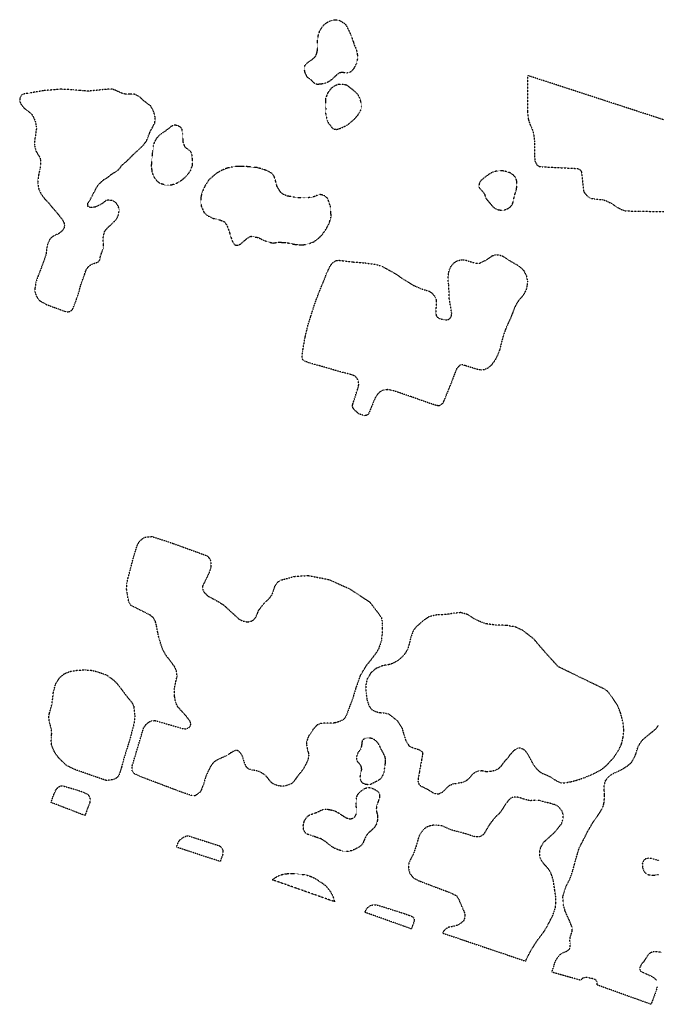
# Model space of a CAD drawing. Extents: x 386681 to 390179, y 98127 to 99995.
# Tile 6 of 9: x 388480 to 388900, y 98504 to 99154. Entities that reach past the tile are written whole.
import ezdxf

# ---------------------------------------------------------------- set-up
doc = ezdxf.new("R2010")
doc.units = 0
doc.header["$LTSCALE"] = 0.005
doc.header["$MEASUREMENT"] = 0
doc.linetypes.add('DGN Style 5', pattern=[20, 10, -10])
doc.linetypes.add('DGN Style 7', pattern=[57.5, 25, -10, 12.5, -10])
doc.layers.add('E_DTM_Building', color=3, linetype='DGN Style 5', lineweight=25)
doc.layers.add('E_DTM_ObscureArea', color=1, linetype='DGN Style 7', lineweight=25)

msp = doc.modelspace()

# ---------------------------------------------------------------- linework, layer by layer
at = {"layer": 'E_DTM_Building'}
for points in [[(388815.06, 99116.98, 1606.97), (388815.09, 99092.71, 1607.2), (388815.57, 99088, 1607.27), (388816.54, 99084.92, 1607.25), (388818.13, 99081.4, 1607.25), (388819.09, 99078.49, 1607.25), (388819.73, 99073.2, 1607.2), (388819.63, 99064.65, 1607.18), (388819.96, 99060.34, 1607.12), (388821.25, 99057.93, 1607.12), (388822.8, 99056.84, 1607.18), (388824.95, 99056.68, 1607.2), (388848.1, 99055.57, 1607.25), (388849.88, 99054.61, 1607.23), (388850.67, 99053.3, 1607.23), (388852.17, 99040.17, 1607.16), (388854.43, 99037.41, 1607.18), (388856.41, 99036.05, 1607.23), (388859.48, 99035.42, 1607.29), (388864.61, 99035.04, 1607.42), (388867.46, 99034.03, 1607.42), (388870.84, 99032.29, 1607.33), (388876.22, 99028.84, 1607.33), (388879.39, 99027.57, 1607.29), (388889.67, 99027.34, 1607.14), (388916.85, 99027.07, 1606.94)], [(389094.85, 99025.89, 1608.11), (388815.06, 99116.98, 1606.97)], [(388485.69, 99105.32, 1596.05), (388481.42, 99104.56, 1596.17), (388480.66, 99103.8, 1596.21), (388479.7, 99101.89, 1596.24), (388479.63, 99099.99, 1596.31), (388480.58, 99097.87, 1596.47), (388482.53, 99095.44, 1596.55), (388485.41, 99093.4, 1596.66), (388487.68, 99091.28, 1596.71), (388488.92, 99088.95, 1596.71), (388489.93, 99086.55, 1596.77), (388490.62, 99083.28, 1596.8), (388490.67, 99081.67, 1596.77), (388489.63, 99075.12, 1596.88), (388489.36, 99071.21, 1597), (388489.79, 99069.06, 1597.1), (388490.45, 99066.88, 1597.32), (388491.57, 99065.01, 1597.6), (388492.83, 99063.06, 1597.94), (388493.43, 99061.2, 1598.27), (388493.43, 99057.56, 1598.7), (388492.94, 99054.87, 1598.99), (388492.2, 99051.7, 1599.47), (388491.59, 99047.92, 1600.09), (388491.6, 99045.64, 1600.45), (388492.21, 99042.04, 1600.88), (388493.7, 99038.82, 1601.42), (388496.4, 99035.21, 1601.91), (388498.83, 99032.76, 1602.25), (388501.71, 99029.2, 1602.6), (388504.32, 99026.29, 1602.7), (388507.42, 99022.28, 1602.65), (388508.8, 99020, 1602.82), (388509.18, 99017.76, 1603.07), (388508.83, 99015.89, 1603.57), (388507.6, 99014.34, 1604.17), (388505.58, 99012.64, 1604.97), (388501.95, 99010.94, 1605.76), (388499.57, 99009.03, 1606.49), (388497.81, 99004.75, 1607.78), (388497.33, 99001.21, 1608.45), (388497.02, 98998.68, 1608.77), (388495.66, 98994.9, 1609.08), (388493.85, 98989.86, 1609.46), (388491.9, 98984.99, 1609.74), (388490.42, 98980.68, 1609.87), (388489.73, 98976.85, 1609.97), (388489.72, 98974.06, 1610.02), (388490.5, 98971.55, 1610.08), (388492.54, 98968.51, 1610.24), (388497.41, 98965.7, 1610.35), (388510.08, 98961.03, 1610.25), (388511.79, 98960.9, 1610.27), (388513.18, 98961.33, 1610.28), (388514.7, 98962.8, 1610.25), (388516.47, 98967.25, 1610.15), (388517.61, 98970.62, 1610.13), (388518.91, 98974.6, 1610.13), (388519.85, 98978.24, 1610.12), (388520.85, 98980.98, 1610.19), (388521.76, 98983.58, 1610.13), (388522.6, 98985.89, 1610.1), (388523.27, 98987.96, 1610.04), (388523.88, 98989.31, 1610.01), (388524.97, 98990.7, 1609.99), (388526.27, 98991.77, 1610.07), (388528.14, 98992.65, 1610.13), (388530.39, 98993.45, 1610.15), (388531.62, 98994, 1610.07), (388532.74, 98995.67, 1610.06), (388532.85, 98996.95, 1610.06), (388533.58, 98999.35, 1610.03), (388534.5, 99001.9, 1609.81), (388534.89, 99003.19, 1609.78), (388534.93, 99004.65, 1609.66), (388534.85, 99006.67, 1609.47), (388534.8, 99009.68, 1609.4), (388535.16, 99012.15, 1609.28), (388535.75, 99013.88, 1609.03), (388536.56, 99015.2, 1608.74), (388538.01, 99016.8, 1608.39), (388539.44, 99017.97, 1607.24), (388541.38, 99019.93, 1606.62), (388542.18, 99020.64, 1605.7), (388543.54, 99022.09, 1604.75), (388544.34, 99023.65, 1603.65), (388544.96, 99025, 1602.85), (388545.3, 99027.61, 1601.84), (388545.27, 99028.93, 1600.95), (388544.73, 99030.68, 1600.29), (388543.32, 99032.8, 1599.92), (388541.2, 99034.36, 1599.51), (388538.6, 99034.66, 1599.31), (388536.68, 99034.44, 1599.38), (388534.58, 99032.71, 1599.69), (388532.73, 99031.55, 1600.19), (388529.58, 99030.08, 1600.74), (388526.22, 99029.72, 1600.9), (388524.46, 99030.64, 1600.61), (388524.67, 99032.49, 1600.32), (388526.09, 99034.65, 1599.94), (388527.42, 99037.28, 1599.56), (388529.06, 99040.3, 1599.22), (388530.19, 99042.49, 1599.15), (388531.63, 99044.93, 1599.03), (388533.31, 99046.54, 1598.91), (388535.27, 99048.27, 1598.83), (388537.45, 99049.49, 1598.68), (388540.17, 99051.74, 1598.65), (388542.39, 99053.06, 1598.8), (388544.02, 99054.05, 1599.34), (388544.82, 99054.76, 1599.75), (388545.7, 99055.76, 1600.16), (388547.17, 99057.78, 1600.43), (388549.04, 99059.36, 1600.24), (388550.47, 99060.58, 1600.19), (388552.42, 99062.45, 1600.03), (388553.87, 99064, 1599.85), (388556.57, 99066.53, 1599.63), (388557.86, 99067.65, 1599.53), (388561.89, 99071.62, 1599.31), (388563.6, 99074.18, 1599.12), (388565.82, 99079.96, 1598.97), (388567.17, 99082.35, 1598.91), (388568.89, 99085.62, 1598.74), (388569.2, 99088.74, 1598.61), (388568.78, 99090.97, 1598.46), (388568.06, 99093.28, 1598.42), (388566.14, 99096.87, 1598.15), (388564.02, 99098.42, 1597.92), (388561.54, 99100.29, 1597.57), (388558.54, 99103.1, 1597.33), (388555.39, 99104.54, 1597.22), (388552.28, 99104.63, 1597.1), (388549.37, 99104.63, 1596.92), (388546.97, 99105.27, 1596.84), (388544.11, 99106.59, 1596.57), (388542.51, 99107.33, 1596.52), (388541.02, 99107.85, 1596.52), (388537.64, 99107.87, 1596.53), (388534.69, 99107.63, 1596.52), (388530.34, 99107.16, 1596.46), (388525.39, 99106.65, 1596.43), (388521.52, 99106.83, 1596.49), (388518.87, 99107.08, 1596.59), (388515.18, 99107.45, 1596.62), (388506.74, 99107.9, 1596.52), (388495.84, 99107, 1596.46), (388485.69, 99105.32, 1596.05)], [(388675.76, 98969.69, 1610.17), (388679.93, 98980.12, 1610.24), (388682.73, 98987.12, 1610.36), (388684.89, 98991.49, 1610.46), (388686.67, 98993.68, 1610.48), (388688.54, 98994.69, 1610.52), (388690.31, 98994.99, 1610.57), (388692.72, 98994.73, 1610.58), (388699.36, 98993.88, 1610.58), (388707.87, 98993.21, 1610.63), (388714.84, 98992.25, 1610.7), (388718.58, 98991.13, 1610.71), (388722.19, 98989.24, 1610.71), (388728.19, 98985.82, 1610.68), (388731.73, 98983.42, 1610.54), (388739.24, 98978.63, 1610.51), (388744.56, 98976.25, 1610.49), (388749.98, 98974.57, 1610.38), (388751.85, 98973.38, 1610.39), (388753.42, 98971.55, 1610.41), (388754.42, 98969.97, 1610.41), (388754.78, 98968.11, 1610.35), (388754.61, 98964.9, 1610.35), (388754.49, 98959.44, 1610.29), (388754.85, 98958.24, 1610.27), (388755.57, 98957.3, 1610.27), (388757.32, 98956.38, 1610.27), (388759.95, 98955.75, 1610.26), (388762.53, 98955.73, 1610.29), (388763.48, 98956.31, 1610.29), (388764.27, 98957.2, 1610.29), (388764.78, 98958.18, 1610.32), (388764.99, 98959.88, 1610.36), (388764.36, 98963.84, 1610.33), (388763.32, 98969.79, 1610.24), (388763.14, 98975.57, 1610.13), (388762.93, 98979.46, 1610.11), (388762.53, 98982.06, 1609.94), (388762.79, 98986.03, 1609.6), (388763.46, 98988.71, 1609.27), (388764.5, 98990.94, 1608.9), (388766.33, 98993.17, 1608.56), (388768.59, 98994.59, 1608.01), (388771.6, 98995.35, 1607.73), (388774.58, 98994.93, 1607.44), (388777.66, 98993.95, 1607.09), (388780.39, 98993.14, 1606.84), (388783.49, 98993.15, 1606.6), (388787.28, 98994.95, 1606.27), (388789.63, 98996.41, 1606.03), (388791.6, 98997.9, 1605.67), (388793.86, 98998.66, 1605.36), (388796.27, 98998.49, 1605.16), (388798.63, 98997.7, 1605.07), (388801.02, 98996.26, 1604.73), (388802.9, 98994.92, 1604.34), (388804.41, 98994.03, 1604.13), (388806.16, 98993.11, 1604.23), (388808.27, 98991.83, 1604.54), (388810.43, 98990.37, 1604.76), (388812.4, 98988.34, 1604.92), (388814.39, 98984.42, 1605.1), (388814.93, 98981.12, 1605.13), (388814.73, 98978.38, 1605.13), (388814.23, 98975.99, 1605.07), (388813.41, 98974.01, 1605.01), (388812.35, 98972.34, 1604.91), (388811.45, 98970.97, 1604.73), (388810.08, 98969.52, 1604.51), (388808.96, 98968.03, 1604.53), (388807.76, 98966.17, 1604.72), (388806.42, 98963.59, 1604.99), (388805.22, 98960.36, 1605.64), (388803.81, 98956.7, 1606.06), (388802.32, 98953.54, 1606.37), (388800.68, 98949.77, 1606.87), (388799.16, 98945.72, 1607.26), (388797.87, 98940.89, 1607.8), (388796.67, 98936.11, 1608.05), (388795.18, 98932.25, 1608.37), (388793.47, 98928.89, 1608.65), (388791.09, 98925.68, 1608.86), (388788.86, 98923.8, 1608.99), (388786.72, 98922.77, 1609.25), (388784.48, 98922.48, 1609.54), (388782.87, 98922.61, 1609.66), (388774.14, 98925.3, 1610.08), (388771.69, 98926.03, 1610.08), (388771.23, 98925.95, 1610.2), (388770.22, 98925.51, 1610.26), (388768.24, 98923.41, 1610.35), (388763.64, 98911.59, 1610.26), (388759.61, 98901.83, 1610.14), (388759.04, 98900.57, 1610.14), (388758.15, 98899.72, 1610.16), (388756.75, 98898.83, 1610.2), (388755, 98899.04, 1610.24), (388750.82, 98900.37, 1610.3), (388738.07, 98904.91, 1610.36), (388729.32, 98907.87, 1610.38), (388725.66, 98909.1, 1610.42), (388722.44, 98909.54, 1610.45), (388720.15, 98909.3, 1610.48), (388717.77, 98908.21, 1610.51), (388716.09, 98906.6, 1610.55), (388714.5, 98904.33, 1610.57), (388709.98, 98893.41, 1610.52), (388708.99, 98892.64, 1610.55), (388707.32, 98892.35, 1610.55), (388703.81, 98893.48, 1610.58), (388700.83, 98895.97, 1610.6), (388699.75, 98897.45, 1610.6), (388699.4, 98898.56, 1610.61), (388699.59, 98899.89, 1610.61), (388702.42, 98908.58, 1610.63), (388703.4, 98911.56, 1610.49), (388703.6, 98913.55, 1610.43), (388703.23, 98915.6, 1610.38), (388702.27, 98917.37, 1610.32), (388700.64, 98918.67, 1610.23), (388698.04, 98919.63, 1610.2), (388690.1, 98921.66, 1610.26), (388678.16, 98925.17, 1610.23), (388671.51, 98927, 1610.26), (388668.81, 98928, 1610.29), (388667.26, 98928.75, 1610.26), (388666.4, 98929.68, 1610.2), (388666.11, 98931.87, 1610.13), (388666.56, 98935.15, 1610.07), (388668.18, 98944.33, 1610.07), (388670.03, 98952.11, 1610.07), (388671.83, 98957.78, 1610.11), (388673.86, 98964.21, 1610.24), (388675.76, 98969.69, 1610.17)], [(388567.13, 98812.55, 1609.77), (388580.94, 98807.99, 1609.83), (388603.53, 98799.8, 1609.96), (388604.85, 98798.19, 1610.04), (388605.7, 98796.7, 1610.13), (388605.92, 98794.74, 1610.3), (388605.9, 98792.2, 1610.49), (388604.88, 98789.07, 1610.67), (388602.56, 98784.17, 1610.78), (388600.44, 98779.9, 1610.78), (388600.42, 98777.88, 1610.81), (388601.41, 98775.73, 1610.87), (388603.87, 98773.35, 1610.9), (388610.06, 98769.98, 1611), (388614.07, 98767.56, 1610.99), (388618.27, 98763.74, 1610.94), (388624.56, 98757.99, 1610.81), (388626.94, 98756.87, 1610.8), (388630, 98756.17, 1610.78), (388632.69, 98756.68, 1610.71), (388634, 98757.51, 1610.69), (388635.41, 98758.97, 1610.69), (388636.23, 98760.81, 1610.69), (388637.5, 98763.76, 1610.64), (388639.1, 98766.03, 1610.48), (388641.76, 98769.25, 1610.33), (388644.29, 98771.49, 1610.27), (388646.37, 98774.26, 1610.27), (388648.19, 98779.59, 1610.24), (388649.98, 98782.39, 1610.18), (388651.87, 98783.73, 1610.07), (388660.97, 98786.15, 1609.94), (388661, 98786.24, 1609.44), (388670.06, 98786.83, 1609.58), (388683.83, 98784.15, 1609.54), (388697.87, 98777.9, 1609.54), (388710.96, 98769.18, 1609.27), (388710.93, 98769.09, 1609.77), (388716.43, 98761.99, 1609.69), (388718.51, 98759.01, 1609.69), (388718.93, 98756.88, 1609.66), (388719.11, 98754.02, 1609.6), (388719.11, 98751.15, 1609.57), (388718.95, 98747.76, 1609.64), (388718.53, 98744.11, 1609.93), (388717.79, 98741.62, 1610.15), (388716.6, 98738.34, 1610.36), (388714.98, 98735.65, 1610.73), (388712.99, 98732.93, 1610.89), (388710.73, 98730.06, 1611.02), (388708.47, 98727.24, 1611.11), (388706.68, 98724.39, 1611.22), (388704.48, 98720.63, 1611.25), (388702.93, 98716.15, 1611.3), (388701.61, 98712.5, 1611.28), (388700.34, 98708.28, 1611.28), (388699.33, 98704.92, 1611.3), (388697.71, 98700.86, 1611.22), (388695.39, 98694.51, 1611.22), (388694.47, 98692.75, 1611.22), (388693.41, 98691.7, 1611.16), (388691.46, 98690.63, 1611.18), (388689.89, 98690.11, 1611.22), (388687.86, 98689.51, 1611.24), (388685.86, 98689.24, 1611.25), (388683.08, 98689.29, 1611.35), (388680.67, 98689.42, 1611.4), (388678.29, 98689.12, 1611.41), (388676.19, 98688.14, 1611.41), (388674.77, 98686.83, 1611.35), (388673.29, 98684.99, 1611.35), (388671.67, 98682.49, 1611.35), (388670.2, 98680.37, 1611.41), (388669.15, 98677.06, 1611.44), (388669.1, 98674.94, 1611.44), (388669.68, 98671.68, 1611.44), (388670.27, 98669.84, 1611.44), (388670.52, 98668.12, 1611.44), (388670.16, 98665.79, 1611.37), (388669.31, 98663.62, 1611.34), (388668.14, 98661.29, 1611.28), (388666.83, 98658.99, 1611.25), (388665.27, 98656.92, 1611.21), (388663.74, 98655.17, 1611.18), (388661.89, 98652.46, 1611.09), (388660.07, 98650.09, 1611.02), (388658.49, 98649.05, 1610.93), (388655.59, 98648.06, 1610.83), (388653.03, 98647.66, 1610.77), (388650.94, 98647.95, 1610.73), (388648.8, 98648.42, 1610.62), (388647.19, 98649.21, 1610.62), (388645.81, 98650.21, 1610.59), (388644.34, 98651.85, 1610.53), (388643.26, 98653.38, 1610.55), (388641.99, 98654.76, 1610.56), (388640.51, 98655.88, 1610.61), (388637.73, 98657.4, 1610.62), (388635.24, 98658.08, 1610.62), (388633.34, 98658.34, 1610.64), (388630.9, 98658.98, 1610.65), (388629.35, 98660.43, 1610.69), (388628.32, 98662.62, 1610.68), (388627.28, 98665.61, 1610.65), (388626.84, 98667.32, 1610.67), (388626.03, 98668.87, 1610.69), (388624.86, 98670.25, 1610.71), (388623.82, 98671.13, 1610.74), (388622.26, 98671.31, 1610.75), (388620.74, 98670.74, 1610.75), (388618.79, 98669.53, 1610.77), (388616.86, 98668.23, 1610.78), (388614.12, 98666.88, 1610.78), (388611.84, 98665.84, 1610.87), (388609.34, 98664.55, 1610.92), (388607.67, 98663.4, 1610.93), (388606.62, 98662.16, 1610.94), (388605.59, 98660.64, 1610.93), (388604.14, 98657.68, 1610.9), (388602.9, 98654.96, 1610.89), (388602.14, 98652.94, 1610.89), (388600.98, 98649.01, 1610.87), (388599.49, 98645.05, 1611.02), (388598.51, 98643.58, 1611.05), (388597.53, 98642.76, 1611.06), (388595.45, 98641.45, 1611.22), (388594, 98641.27, 1611.24), (388586.65, 98643.71, 1611.22), (388560.92, 98653.46, 1611.17), (388555.23, 98655.94, 1610.98), (388553.92, 98657.89, 1610.97), (388553.87, 98660.87, 1610.97), (388559.83, 98680.72, 1610.94), (388561.55, 98686.31, 1610.96), (388563.1, 98688.52, 1610.89), (388564.88, 98690.05, 1610.87), (388566.9, 98690.88, 1610.89), (388569.15, 98691.03, 1610.86), (388587.59, 98685.73, 1610.99), (388589.58, 98685.62, 1611.03), (388591.27, 98686.29, 1611.05), (388592.47, 98687.5, 1611.09), (388592.64, 98689.11, 1611.11), (388592.02, 98690.76, 1611.11), (388589.19, 98694.49, 1611.09), (388584.05, 98700.06, 1610.82), (388582.61, 98703.18, 1610.79), (388581.88, 98707.26, 1610.73), (388581.76, 98712.03, 1610.69), (388582.81, 98716.93, 1610.62), (388583.62, 98720.54, 1610.53), (388583.21, 98723.87, 1610.51), (388581.79, 98726.81, 1610.5), (388579.09, 98730.47, 1610.46), (388576.4, 98733.89, 1610.49), (388573.99, 98738.24, 1610.62), (388571.81, 98744.82, 1610.62), (388570.88, 98748.88, 1610.79), (388570, 98753.75, 1610.91), (388569.31, 98756.31, 1610.92), (388568.01, 98758.83, 1610.94), (388565.7, 98760.76, 1610.91), (388553.18, 98766.96, 1610.73), (388551.69, 98769.42, 1610.73), (388550.76, 98774.24, 1610.73), (388550.24, 98777.85, 1610.73), (388550.46, 98781.79, 1610.78), (388551.27, 98785.35, 1610.75), (388554.72, 98798.5, 1610.73), (388557.23, 98806.57, 1610.43), (388558.66, 98809.27, 1610.27), (388560.63, 98811.06, 1610.16), (388562.55, 98812.13, 1609.94), (388567.13, 98812.55, 1609.77)], [(388745.56, 98667.85, 1610.66), (388745, 98664.85, 1610.8), (388743.51, 98656.67, 1610.85), (388742.89, 98653.1, 1610.89), (388742.65, 98650.92, 1610.83), (388743.34, 98648.99, 1610.83), (388744.39, 98647.98, 1610.9), (388745.95, 98647.18, 1610.9), (388748.47, 98645.98, 1610.89), (388751.12, 98644.32, 1610.85), (388752.94, 98643.17, 1610.82), (388754.85, 98642.63, 1610.79), (388756.58, 98642.74, 1610.77), (388759.09, 98643.99, 1610.76), (388760.73, 98645.6, 1610.74), (388762.05, 98646.95, 1610.67), (388763.56, 98648.27, 1610.61), (388765.94, 98649.27, 1610.61), (388768.92, 98649.79, 1610.67), (388772.46, 98650.4, 1610.68), (388775.05, 98651.69, 1610.68), (388776.92, 98653.37, 1610.68), (388778.31, 98655.15, 1610.74), (388780.4, 98657.02, 1610.79), (388782.88, 98657.89, 1610.79), (388785.18, 98657.99, 1610.79), (388787.42, 98657.48, 1610.71), (388790.66, 98657.54, 1610.63), (388793.95, 98658.32, 1610.61), (388796, 98659.44, 1610.55), (388797.95, 98661.31, 1610.49), (388800.23, 98664.56, 1610.45), (388802.22, 98666.57, 1610.38), (388803.42, 98668.34, 1610.41), (388806.14, 98671.34, 1610.33), (388808.21, 98672.83, 1610.3), (388809.79, 98673.03, 1610.3), (388811.47, 98672.62, 1610.29), (388813.29, 98671.37, 1610.29), (388814.88, 98669.26, 1610.32), (388816.38, 98666.45, 1610.38), (388818.98, 98661.82, 1610.43), (388820.83, 98659.49, 1610.45), (388822.84, 98657.41, 1610.43), (388824.95, 98656.14, 1610.45), (388827.93, 98655.01, 1610.48), (388830.71, 98653.54, 1610.48), (388832.82, 98652.13, 1610.47), (388835.22, 98650.73, 1610.54), (388837.48, 98649.89, 1610.55), (388840.11, 98649.96, 1610.58), (388843.91, 98650.77, 1610.6), (388848.08, 98651.8, 1610.57), (388852.59, 98653.36, 1610.49), (388856.12, 98654.81, 1610.33), (388860.09, 98656.71, 1610.13), (388863.63, 98658.58, 1609.75), (388867.21, 98661.45, 1609.5), (388872.17, 98666.85, 1609.41), (388875.09, 98671.31, 1609.32), (388877.08, 98675.39, 1609.21), (388878.08, 98679.55, 1609.15), (388878.66, 98684.38, 1609.21), (388878.05, 98690.18, 1609.16), (388876.38, 98696.46, 1609.15), (388874.59, 98700.82, 1608.8), (388872.09, 98704.65, 1608.33), (388869.14, 98708.88, 1608.08), (388867.46, 98710.75, 1607.98), (388865.6, 98711.9, 1607.96), (388835.16, 98726.66, 1608.37), (388835.19, 98726.76, 1607.87), (388827.21, 98735.48, 1608.2), (388819.17, 98744.93, 1608.62), (388812.19, 98750.36, 1608.74), (388807.24, 98752.76, 1608.9), (388801.24, 98753.84, 1608.96), (388794.27, 98754.09, 1608.97), (388787.25, 98754.96, 1609), (388781.11, 98757.48, 1609.03), (388775.28, 98761.1, 1609.27), (388770.88, 98762.32, 1609.28), (388766.53, 98761.9, 1609.34), (388760.8, 98761.01, 1609.37), (388755.04, 98760.78, 1609.43), (388749.89, 98759.6, 1609.38), (388746.29, 98757.12, 1609.08), (388746.26, 98757.03, 1609.58), (388741.53, 98752.95, 1609.54), (388739.61, 98750.57, 1609.66), (388737.97, 98746.09, 1609.65), (388736.78, 98741.17, 1609.66), (388735.94, 98738.29, 1609.63), (388734.41, 98735.7, 1609.69), (388732.89, 98733.72, 1609.73), (388730.58, 98731.6, 1609.78), (388728.7, 98730.11, 1609.85), (388725.33, 98728.53, 1609.97), (388723.16, 98727.87, 1610.19), (388720.55, 98727.47, 1610.45), (388719.11, 98727.14, 1610.52), (388714.9, 98725.41, 1610.85), (388711.69, 98722.66, 1611.11), (388709.17, 98718.74, 1611.24), (388708.22, 98714.45, 1611.28), (388708.39, 98708.91, 1611.27), (388709.05, 98704.43, 1611.31), (388710.54, 98700.39, 1611.27), (388712.28, 98698.15, 1611.23), (388714.23, 98697.15, 1611.21), (388717.2, 98696.35, 1611.25), (388719.75, 98696.1, 1611.18), (388721.7, 98695.8, 1610.85), (388723.42, 98695.34, 1610.47), (388725.14, 98694.19, 1610.32), (388726.94, 98692.56, 1610.28), (388728.76, 98691.27, 1610.32), (388732.04, 98686.35, 1610.51), (388734.57, 98677.77, 1610.67), (388736.77, 98674.38, 1610.7), (388739.73, 98672.88, 1610.68), (388743.13, 98671.93, 1610.67), (388745.23, 98670.7, 1610.66), (388745.82, 98669.61, 1610.66), (388745.56, 98667.85, 1610.66)], [(388515.72, 98658.82, 1610.92), (388510.55, 98661.37, 1610.68), (388505.34, 98666.47, 1610.62), (388502.9, 98669.77, 1610.41), (388501.36, 98673.08, 1610.28), (388500.61, 98675.12, 1610.24), (388500.47, 98677.33, 1610.28), (388500.64, 98679.85, 1610.34), (388500.77, 98682.14, 1610.3), (388500.64, 98684.92, 1610.37), (388499.87, 98687.95, 1610.34), (388499.26, 98690.18, 1610.41), (388498.79, 98692.95, 1610.75), (388499.27, 98695.82, 1610.85), (388500.96, 98701.85, 1610.81), (388501.53, 98706.2, 1610.57), (388501.87, 98709.63, 1610.47), (388503.21, 98714.64, 1610.62), (388503.99, 98716.35, 1610.79), (388506.29, 98719.63, 1610.85), (388509.17, 98721.99, 1610.85), (388512.67, 98723.45, 1610.81), (388517.41, 98724.23, 1610.82), (388522.69, 98724.53, 1610.85), (388527.45, 98724.18, 1610.88), (388531.64, 98723.07, 1610.94), (388537.12, 98721.06, 1610.88), (388541.4, 98717.98, 1611.01), (388544.06, 98715.29, 1611.1), (388549.1, 98708.73, 1611.07), (388551.94, 98705.05, 1610.99), (388553.84, 98702.82, 1610.97), (388555.02, 98700.21, 1610.97), (388555.65, 98694.3, 1610.99), (388555.08, 98688.89, 1611.05), (388552.38, 98678.64, 1611.07), (388548.7, 98666.82, 1611.1), (388546.86, 98660.16, 1610.99), (388545.74, 98656.73, 1610.99), (388544.96, 98654.5, 1610.99), (388543.46, 98652.97, 1611.07), (388541.42, 98652.09, 1611.1), (388537.02, 98651.38, 1611.1), (388515.72, 98658.82, 1610.92)], [(388900.66, 98515.33, 1612.19), (388899.78, 98512.12, 1612.16), (388896.61, 98503.69, 1612.26), (388861.04, 98516.44, 1612.1), (388861.05, 98518.32, 1612.1), (388860.31, 98519.59, 1612.1), (388859.04, 98520.4, 1612.08), (388857.28, 98520.76, 1612.1), (388853.13, 98521.57, 1612.1), (388851.26, 98520.7, 1612.1), (388850.07, 98519.54, 1612.13), (388831.1, 98524.9, 1611.79), (388833.45, 98532.16, 1611.76), (388835.07, 98534.8, 1611.75), (388836.51, 98536.54, 1611.86), (388838.54, 98537.75, 1611.85), (388840.88, 98538.75, 1611.53), (388842.23, 98539.64, 1611.4), (388842.92, 98540.57, 1611.28), (388843.29, 98542.15, 1611.21), (388843.22, 98544.07, 1611.21), (388842.95, 98546.03, 1611.19), (388843.2, 98547.98, 1611.15), (388843.87, 98549.9, 1611.16), (388844.53, 98552.11, 1611.19), (388844.48, 98554.41, 1611.37), (388842.62, 98559.18, 1611.45), (388841.03, 98562.65, 1611.28), (388839.76, 98565.53, 1610.94), (388838.5, 98570.48, 1610.74), (388838.44, 98575.04, 1610.67), (388839.41, 98578.25, 1610.44), (388840.44, 98581.28, 1610.31), (388842.06, 98584.58, 1610.34), (388843.51, 98587.64, 1610.34), (388844.89, 98591.77, 1610.18), (388846.17, 98596.7, 1610.12), (388847.43, 98601.15, 1610.09), (388849.3, 98607.25, 1610.07), (388851.73, 98611.78, 1610.04), (388854.82, 98617.9, 1610.05), (388858.25, 98623.82, 1609.99), (388861.99, 98629.23, 1610.09), (388864.55, 98633.2, 1609.99), (388865.49, 98636.18, 1609.96), (388865.75, 98638.78, 1609.96), (388865.92, 98641.9, 1609.96), (388865.7, 98645.36, 1609.95), (388865.72, 98648.61, 1609.89), (388866.58, 98651.35, 1609.76), (388868.4, 98653.86, 1609.67), (388871.13, 98655.92, 1609.45), (388874.47, 98657.36, 1609.16), (388878.34, 98659.35, 1609.07), (388881.14, 98661.17, 1609.03), (388883.67, 98663.41, 1608.98), (388885.46, 98666.3, 1608.92), (388886.72, 98669.39, 1608.82), (388887.96, 98673.51, 1608.75), (388889.57, 98676.34, 1608.65), (388891.22, 98678.47, 1608.52), (388893.98, 98680.86, 1608.46), (388896.08, 98682.55, 1608.46), (388898.09, 98684.14, 1608.46), (388900.05, 98685.86, 1608.38), (388901.34, 98687.73, 1608.35)], [(388500.34, 98636.96, 1610.76), (388502.21, 98642.34, 1610.81), (388503.76, 98645.57, 1610.82), (388505.26, 98647.23, 1610.85), (388506.5, 98647.78, 1610.88), (388507.91, 98647.97, 1610.9), (388516.3, 98645.58, 1611.04), (388521.24, 98643.96, 1610.97), (388524.57, 98642.38, 1610.88), (388525.76, 98640.7, 1610.9), (388526.23, 98638.7, 1610.91), (388525.96, 98637.02, 1610.92), (388524.1, 98632.07, 1611.1), (388522.73, 98628.33, 1611.04), (388500.34, 98636.96, 1610.76)], [(388832.32, 98584.07, 1610.21), (388831.92, 98585.91, 1610.21), (388831.05, 98588.91, 1610.19), (388829.77, 98591.79, 1610.15), (388828, 98594.06, 1610.09), (388825.95, 98596.27, 1610.01), (388824.23, 98598.5, 1610.03), (388823.27, 98600.82, 1610.03), (388823.07, 98605.3, 1610.03), (388823.92, 98607.65, 1610.09), (388825.91, 98610.88, 1610.15), (388833.04, 98617.4, 1610.28), (388837.46, 98622.8, 1610.34), (388838.5, 98625.92, 1610.39), (388838.48, 98629.17, 1610.42), (388837.93, 98631.14, 1610.44), (388836.83, 98632.69, 1610.44), (388835.28, 98634.45, 1610.44), (388833.55, 98635.34, 1610.44), (388831.27, 98635.96, 1610.44), (388829.17, 98636.64, 1610.4), (388827.58, 98636.92, 1610.34), (388823.64, 98638.05, 1610.31), (388820.98, 98638.45, 1610.3), (388818.98, 98638.32, 1610.33), (388816.99, 98638.1, 1610.28), (388814.86, 98638.53, 1610.27), (388812.09, 98639.36, 1610.27), (388810.72, 98639.84, 1610.34), (388809.36, 98640.28, 1610.39), (388807, 98640.51, 1610.39), (388805.62, 98640.47, 1610.37), (388804.41, 98639.96, 1610.33), (388803.31, 98639.31, 1610.24), (388802.15, 98638, 1610.18), (388800.75, 98636.05, 1610.16), (388799.62, 98634.35, 1610.1), (388798.53, 98632.65, 1610.09), (388797.66, 98631.31, 1610.15), (388796.2, 98629.54, 1610.09), (388794.58, 98628.06, 1610.09), (388792.66, 98625.93, 1610.09), (388789.97, 98622.51, 1610.19), (388786.96, 98617.35, 1610.1), (388785.82, 98615.74, 1610.1), (388784.36, 98614.65, 1610.1), (388782.91, 98614.17, 1610.15), (388780.52, 98614.26, 1610.21), (388778.62, 98614.8, 1610.34), (388774.43, 98616.2, 1610.43), (388769.47, 98617.55, 1610.46), (388764.27, 98618.89, 1610.68), (388759.15, 98621.33, 1610.68), (388754.47, 98622.08, 1610.7), (388752.24, 98621.84, 1610.73), (388750.41, 98621.43, 1610.74), (388748.35, 98620.63, 1610.79), (388746.35, 98619.12, 1610.79), (388744.85, 98617.21, 1610.79), (388743.73, 98615.42, 1610.77), (388743.03, 98613.7, 1610.74), (388742.13, 98610.59, 1610.68), (388741.43, 98608.06, 1610.59), (388740.5, 98605.42, 1610.52), (388739.78, 98603.27, 1610.49), (388738.51, 98600.85, 1610.44), (388736.85, 98597.59, 1610.4), (388736.44, 98595.8, 1610.5), (388736.44, 98594.41, 1610.61), (388736.64, 98592.04, 1610.68), (388737.39, 98589.99, 1610.71), (388739.27, 98587.57, 1610.65), (388742.55, 98585.54, 1610.67), (388764.82, 98577.09, 1610.88), (388768.28, 98575.31, 1610.8), (388769.57, 98573.01, 1610.77), (388772.05, 98567.2, 1610.86), (388773.22, 98564.65, 1610.88), (388773.71, 98562.87, 1610.86), (388773.49, 98560.42, 1610.8), (388772.65, 98558.59, 1610.76), (388770.93, 98557.1, 1610.73), (388768.67, 98555.85, 1610.74), (388765.2, 98554.96, 1610.74), (388762.98, 98554.58, 1610.76), (388760.91, 98553.4, 1610.76), (388759.48, 98551.82, 1610.77), (388758.83, 98550.78, 1610.77), (388813.85, 98532.18, 1611.54), (388814.54, 98533.98, 1611.53), (388816.96, 98538.63, 1611.47), (388819.64, 98543, 1611.43), (388821.95, 98546.4, 1611.34), (388824.1, 98549.35, 1611.13), (388826, 98551.86, 1611.05), (388827.68, 98554.6, 1611.02), (388829.26, 98557.57, 1611.04), (388830.48, 98559.99, 1611.16), (388831.68, 98562.16, 1611.01), (388832.51, 98564.84, 1610.86), (388833.55, 98567.92, 1610.7), (388833.84, 98570.95, 1610.56), (388833.7, 98574.52, 1610.34), (388833.04, 98578.92, 1610.25), (388832.32, 98584.07, 1610.21)], [(388583.23, 98607.45, 1610.28), (388584.06, 98609.99, 1610.37), (388585.23, 98612.12, 1610.66), (388586.77, 98613.28, 1610.82), (388588.26, 98614.24, 1610.86), (388589.9, 98614.91, 1610.93), (388591.27, 98614.87, 1610.97), (388611.73, 98608.29, 1610.78), (388613.12, 98607.01, 1610.76), (388613.85, 98605.32, 1610.72), (388613.85, 98603.51, 1610.6), (388613.57, 98601.94, 1610.51), (388612.02, 98597.98, 1610.45), (388583.23, 98607.45, 1610.28)], [(388902.02, 98598.42, 1609.83), (388897.41, 98599.87, 1609.92), (388895.04, 98600.18, 1609.98), (388893.05, 98599.72, 1610.04), (388891.58, 98598.5, 1610.05), (388890.85, 98596.62, 1610.15), (388891.04, 98593.67, 1610.23), (388892.2, 98591.11, 1610.23), (388893.84, 98589.71, 1610.23), (388895.43, 98589.11, 1610.23), (388898.12, 98588.86, 1610.23), (388899.8, 98589.11, 1610.21), (388901.47, 98589.5, 1610.17)], [(388707.51, 98564.46, 1610.39), (388709, 98567.16, 1610.48), (388710.3, 98568.32, 1610.54), (388711.7, 98569.07, 1610.7), (388713.27, 98569.39, 1610.93), (388715.44, 98569.38, 1611.04), (388733.09, 98563.79, 1610.95), (388736.79, 98562.51, 1610.9), (388738.8, 98561.7, 1610.88), (388739.56, 98561.1, 1610.9), (388739.97, 98560.4, 1610.9), (388740.34, 98559.12, 1610.9), (388738.31, 98553.49, 1611.04), (388707.51, 98564.46, 1610.39)], [(388903.75, 98538.1, 1610.26), (388898.6, 98538.43, 1610.43), (388896.71, 98537.93, 1610.46), (388895.26, 98536.99, 1610.49), (388894.13, 98535.6, 1610.52), (388892.98, 98533.74, 1610.61), (388891.74, 98531.82, 1610.65), (388890.38, 98530.23, 1610.62), (388889.25, 98528.18, 1610.59), (388889.1, 98526.76, 1610.61), (388889.7, 98525.49, 1610.64), (388892.95, 98524.05, 1610.84), (388897.16, 98522.11, 1610.99), (388899.63, 98520.34, 1611.34), (388900.21, 98519.34, 1611.7)]]:
    msp.add_polyline3d(points, dxfattribs=at)
at = {"layer": 'E_DTM_ObscureArea'}
for points in [[(388698.4, 99143.58, 1602.77), (388699.99, 99139.12, 1602.88), (388700.56, 99137.13, 1603.29), (388701.72, 99134.82, 1603.87), (388702.2, 99133.04, 1604.39), (388702.43, 99131.61, 1604.7), (388702.76, 99129.97, 1605.31), (388702.67, 99127.93, 1605.81), (388702.07, 99124.93, 1605.94), (388700.2, 99121.41, 1605.9), (388698.3, 99119.33, 1605.72), (388695.96, 99118.6, 1605.43), (388692.32, 99118.95, 1605), (388690.61, 99118.62, 1604.73), (388689.16, 99117.51, 1604.64), (388685.68, 99114.25, 1604.53), (388683.33, 99112.58, 1604.55), (388681.21, 99111.86, 1604.7), (388678.43, 99111.18, 1604.55), (388676.04, 99111.1, 1604.21), (388674.04, 99111.91, 1603.92), (388672.4, 99113.83, 1603.38), (388669.82, 99115.61, 1602.59), (388668.28, 99118.19, 1601.8), (388667.67, 99120.9, 1600.99), (388667.94, 99123.45, 1600.59), (388669.14, 99124.98, 1600.41), (388670.25, 99125.84, 1600.27), (388672.95, 99127.75, 1600.3), (388675, 99129.55, 1600.41), (388675.69, 99131.19, 1600.5), (388676.16, 99132.88, 1600.61), (388676.44, 99135.21, 1600.61), (388676.25, 99137.15, 1600.7), (388676.41, 99140.28, 1600.43), (388676.85, 99143.42, 1600.45), (388677.76, 99146.22, 1600.48), (388679.26, 99148.78, 1600.66), (388680.73, 99150.61, 1600.86), (388682.39, 99151.88, 1601.06), (388685.12, 99153.21, 1601.35), (388687.83, 99153.82, 1601.53), (388690.68, 99153.43, 1601.76), (388694.59, 99151.15, 1602.21), (388696.55, 99147.58, 1602.52), (388698.4, 99143.58, 1602.77)], [(388687.82, 99110.19, 1605.09), (388685.26, 99108.43, 1604.93), (388683.06, 99105.47, 1605.02), (388681.7, 99101.91, 1605.18), (388681.63, 99097.42, 1605.31), (388681.82, 99094.54, 1605.43), (388681.7, 99091.85, 1605.65), (388682.22, 99089.43, 1605.79), (388682.72, 99087.22, 1606.06), (388683.48, 99085.6, 1606.46), (388684.5, 99084.37, 1606.62), (388685.6, 99082.92, 1606.95), (388686.47, 99081.89, 1607.63), (388687.36, 99081.44, 1607.99), (388689.17, 99081.41, 1608.33), (388690.74, 99081.87, 1608.69), (388693.06, 99082.82, 1608.89), (388695.03, 99083.74, 1608.51), (388696.7, 99084.79, 1608.15), (388698.9, 99086.6, 1607.88), (388701.15, 99088.62, 1607.52), (388703.23, 99091.14, 1607.47), (388704.93, 99094.07, 1607.34), (388705.28, 99096.49, 1607.18), (388705, 99099.65, 1607.14), (388704.26, 99102.14, 1607.07), (388702.87, 99104.58, 1606.98), (388700.33, 99106.95, 1606.82), (388697.44, 99109.22, 1606.37), (388695.61, 99110.55, 1606.08), (388693.27, 99111.05, 1605.65), (388691.45, 99111.15, 1605.36), (388689.8, 99110.97, 1605.18), (388687.82, 99110.19, 1605.09)], [(388566.95, 99061.69, 1600.03), (388567.56, 99066.81, 1599.72), (388568.01, 99070.74, 1599.4), (388568.96, 99073.53, 1599.03), (388570.4, 99075.93, 1598.72), (388572.61, 99078.24, 1598.65), (388575.04, 99079.81, 1598.62), (388577.02, 99081.25, 1598.62), (388578.77, 99082.59, 1598.62), (388580.15, 99083.8, 1598.67), (388581.94, 99084.43, 1598.67), (388583.85, 99084.09, 1598.71), (388585.75, 99082.94, 1598.72), (388586.71, 99081.31, 1598.72), (388587.08, 99078.46, 1598.69), (388587.26, 99075.7, 1598.75), (388587.5, 99072.71, 1598.75), (388588.51, 99070.14, 1598.75), (388589.61, 99069.04, 1598.99), (388591.77, 99067.62, 1599.31), (388592.96, 99065.96, 1599.75), (388593.39, 99063.78, 1600.38), (388593.49, 99060.68, 1601.15), (388593.47, 99057.39, 1602.26), (388592.23, 99053.97, 1602.99), (388590.25, 99051.21, 1603.33), (388588.35, 99049.2, 1603.45), (388586.16, 99047.41, 1603.4), (388583.18, 99045.62, 1603.18), (388580.09, 99044.67, 1602.77), (388577.7, 99044.52, 1602.37), (388575.53, 99044.66, 1602.12), (388573.27, 99045.41, 1601.99), (388571.62, 99046.1, 1601.87), (388570.17, 99047.46, 1601.81), (388569.04, 99048.99, 1601.65), (388568.08, 99050.67, 1601.25), (388567.29, 99052.83, 1600.79), (388566.74, 99056.98, 1600.19), (388566.95, 99061.69, 1600.03)], [(388604.58, 99048.12, 1604.71), (388601.8, 99043.77, 1604.71), (388600.16, 99039.96, 1605.03), (388599.27, 99036.58, 1605.5), (388599.16, 99034.23, 1606.02), (388599.59, 99030.61, 1606.37), (388601.34, 99026.62, 1606.92), (388603.43, 99024.54, 1607.1), (388607.26, 99022.7, 1607.3), (388609.18, 99022.24, 1607.5), (388611.96, 99021.57, 1607.73), (388614.77, 99020.45, 1608.07), (388616.48, 99018.02, 1608.35), (388617.82, 99014.46, 1608.45), (388618.89, 99010.95, 1608.78), (388619.94, 99007.83, 1608.96), (388621.2, 99005.56, 1609.06), (388622.27, 99004.98, 1609.18), (388623.9, 99004.96, 1609.26), (388625.49, 99005.65, 1609.33), (388626.96, 99006.98, 1609.45), (388628.69, 99008.46, 1609.67), (388630.17, 99009.73, 1609.97), (388632.32, 99010.84, 1610.22), (388637.32, 99009.93, 1610.56), (388640.82, 99008.13, 1610.8), (388643.69, 99007.15, 1610.86), (388646.93, 99006.31, 1610.86), (388650.02, 99006.84, 1610.88), (388652.63, 99006.81, 1610.97), (388655.96, 99006.64, 1610.9), (388660.78, 99005.58, 1610.72), (388663.67, 99005.18, 1610.6), (388666.93, 99005.19, 1610.48), (388670.53, 99005.88, 1610.34), (388673.84, 99007.14, 1610.3), (388676.7, 99009.28, 1610.38), (388679.22, 99011.59, 1610.44), (388681.72, 99015.13, 1610.38), (388684, 99019.19, 1610.4), (388685.28, 99023.57, 1610.38), (388685.2, 99026.75, 1610.32), (388684.82, 99030.64, 1610.34), (388683.06, 99035.8, 1610.48), (388680.58, 99037.85, 1610.52), (388678.08, 99038.34, 1610.68), (388676.41, 99037.97, 1610.7), (388673.68, 99036.82, 1610.72), (388670.39, 99036.28, 1610.64), (388667.33, 99036.28, 1610.56), (388663.56, 99036.3, 1610.48), (388660.28, 99036.67, 1610.32), (388656.32, 99037.39, 1609.97), (388653.71, 99038.53, 1609.67), (388651.79, 99040.03, 1609.41), (388649.67, 99043.54, 1608.88), (388648.9, 99046.42, 1608.37), (388647.74, 99050.32, 1607.87), (388646.18, 99052.37, 1607.32), (388643.74, 99053.84, 1607), (388640.01, 99055.09, 1606.75), (388636.62, 99056.11, 1606.27), (388631.97, 99056.59, 1605.78), (388628.63, 99056.9, 1605.05), (388625.57, 99056.9, 1604.79), (388622.19, 99056.81, 1604.47), (388619.35, 99056.37, 1604.4), (388616.33, 99055.72, 1604.59), (388613.23, 99054.41, 1604.65), (388609.77, 99052.49, 1604.67), (388604.58, 99048.12, 1604.71)], [(388783.65, 99042.2, 1606.59), (388784.65, 99041.23, 1606.74), (388785.77, 99039.94, 1606.49), (388786.71, 99038.54, 1606.24), (388787.04, 99037.11, 1605.76), (388787.17, 99036.46, 1605.4), (388788.2, 99035.07, 1605.32), (388789.73, 99033.24, 1605.14), (388791.67, 99030.82, 1604.89), (388792.87, 99029.77, 1604.7), (388794.88, 99028.58, 1604.54), (388796.36, 99028.21, 1604.63), (388798.02, 99028.03, 1604.88), (388799.89, 99028.2, 1605.01), (388801.9, 99028.99, 1605.35), (388803.13, 99029.73, 1605.67), (388803.97, 99030.49, 1606), (388805.05, 99031.92, 1606.12), (388805.67, 99033.98, 1606.3), (388806.14, 99036.22, 1606.24), (388806.78, 99038.71, 1606.19), (388807.61, 99041.16, 1606.36), (388808.03, 99044.06, 1606.56), (388807.96, 99047.35, 1606.72), (388807.06, 99049.64, 1606.82), (388805.69, 99051.24, 1606.87), (388803.48, 99052.7, 1606.9), (388800.12, 99053.75, 1606.95), (388797.41, 99054.1, 1607.03), (388794.29, 99053.75, 1607.01), (388792.11, 99053.19, 1606.98), (388789.93, 99051.97, 1606.94), (388786.43, 99049.44, 1606.82), (388784.02, 99047.35, 1606.71), (388783.22, 99045.98, 1606.65), (388782.98, 99044.6, 1606.65), (388782.92, 99043.33, 1606.65), (388783.65, 99042.2, 1606.59)], [(388704.73, 98672.11, 1611.33), (388703.09, 98669.89, 1611.35), (388702.12, 98667.38, 1611.35), (388702.06, 98665.35, 1611.32), (388702.57, 98664.02, 1611.27), (388703.58, 98663.01, 1611.24), (388704.71, 98661.48, 1611.24), (388705.17, 98660.19, 1611.23), (388705.31, 98658.7, 1611.23), (388704.94, 98656.56, 1611.23), (388704.35, 98653.89, 1611.23), (388704.57, 98652.07, 1611.29), (388705.27, 98650.65, 1611.3), (388706.31, 98649.78, 1611.33), (388707.67, 98649.16, 1611.33), (388709.52, 98648.91, 1611.29), (388711.48, 98649.13, 1611.23), (388712.98, 98649.88, 1611.16), (388714.76, 98650.75, 1611.04), (388716.13, 98651.4, 1610.97), (388717.53, 98652.29, 1610.91), (388718.51, 98653.15, 1610.75), (388719.53, 98654.82, 1610.64), (388720.4, 98657.37, 1610.59), (388720.72, 98659.79, 1610.59), (388721.11, 98662.35, 1610.59), (388721.26, 98665.23, 1610.59), (388720.95, 98667.14, 1610.67), (388720.23, 98668.74, 1610.83), (388719.33, 98670.32, 1611), (388718.32, 98672.19, 1611.14), (388717.5, 98673.97, 1611.23), (388716.63, 98675.7, 1611.32), (388715.41, 98677.13, 1611.38), (388714.07, 98678.31, 1611.45), (388712.56, 98679.06, 1611.4), (388710.89, 98679.47, 1611.43), (388709.37, 98679.65, 1611.48), (388707.75, 98679.27, 1611.48), (388706.53, 98678.48, 1611.48), (388705.79, 98677.59, 1611.46), (388705.51, 98675.41, 1611.39), (388705.36, 98674.08, 1611.39), (388704.73, 98672.11, 1611.33)], [(388686.66, 98631.7, 1611.13), (388688.71, 98630.98, 1611.06), (388690.3, 98630.03, 1611.04), (388691.7, 98629.07, 1611.1), (388693.39, 98627.98, 1611.18), (388694.94, 98626.94, 1611.28), (388696.7, 98626.34, 1611.29), (388698.19, 98626.15, 1611.29), (388699.51, 98626.52, 1611.28), (388700.65, 98627.21, 1611.28), (388701.49, 98628.27, 1611.29), (388701.94, 98629.44, 1611.28), (388702.1, 98631.41, 1611.26), (388702.02, 98633.46, 1611.28), (388701.83, 98635.64, 1611.26), (388701.77, 98637.98, 1611.26), (388702.08, 98639.96, 1611.26), (388702.71, 98641.91, 1611.28), (388703.95, 98643.47, 1611.29), (388705.4, 98644.76, 1611.32), (388707.87, 98646.35, 1611.4), (388710.05, 98646.87, 1611.35), (388712.33, 98646.41, 1611.32), (388714.49, 98645.4, 1611.22), (388715.87, 98644.5, 1611.1), (388716.93, 98643.35, 1611.08), (388717.29, 98641.95, 1611.08), (388717.24, 98640.24, 1611.15), (388716.55, 98638.11, 1611.22), (388715.71, 98635.85, 1611.15), (388715.23, 98633.84, 1611.08), (388715.09, 98631.74, 1611.03), (388715.45, 98630.5, 1611.03), (388715.83, 98628.93, 1611.08), (388715.97, 98626.69, 1611.15), (388715.82, 98624.81, 1611.17), (388715.19, 98622.57, 1611.17), (388713.95, 98620.51, 1611.2), (388712.5, 98619.04, 1611.23), (388710.73, 98617.5, 1611.3), (388709.59, 98616.49, 1611.34), (388708.63, 98615.11, 1611.27), (388707.75, 98613.4, 1611.15), (388706.98, 98611.7, 1611.01), (388706.27, 98609.95, 1610.93), (388705.26, 98608.62, 1610.87), (388703.79, 98607.48, 1610.87), (388702.36, 98606.73, 1610.84), (388700.86, 98605.97, 1610.86), (388698.94, 98605.13, 1610.94), (388696.55, 98604.65, 1610.98), (388694.41, 98604.68, 1610.99), (388692.46, 98604.93, 1611.01), (388690.28, 98605.62, 1611.08), (388688.13, 98606.47, 1611.11), (388686.25, 98607.5, 1611.15), (388684.41, 98608.76, 1611.13), (388682.37, 98610.5, 1611.08), (388680.7, 98611.71, 1611.06), (388678.87, 98612.86, 1611.01), (388677.07, 98613.46, 1610.91), (388675.55, 98614.02, 1610.99), (388673.64, 98614.66, 1610.94), (388671.72, 98615.31, 1610.94), (388669.65, 98615.95, 1610.96), (388668.56, 98616.59, 1610.99), (388667.9, 98617.48, 1611.06), (388667.13, 98619.14, 1611.08), (388666.9, 98620.99, 1611.13), (388667.02, 98622.59, 1611.17), (388667.7, 98624.84, 1611.22), (388669.04, 98627.01, 1611.22), (388670.65, 98628.55, 1611.22), (388674.45, 98629.96, 1611.1), (388676.28, 98630.56, 1611.06), (388677.8, 98631.32, 1611.04), (388679.23, 98632.08, 1611.04), (388680.64, 98632.56, 1611.04), (388681.97, 98632.6, 1611.06), (388683.94, 98632.34, 1611.1), (388686.66, 98631.7, 1611.13)], [(388687.6, 98571.42, 1610.5), (388646.43, 98585.91, 1610.57), (388649.27, 98587.9, 1610.59), (388651.38, 98588.91, 1610.63), (388654.01, 98589.66, 1610.68), (388657.31, 98590.09, 1610.68), (388660.49, 98590.07, 1610.7), (388663.33, 98589.75, 1610.7), (388666.68, 98589.46, 1610.63), (388669.32, 98588.98, 1610.61), (388672.2, 98588.01, 1610.59), (388675.26, 98586.54, 1610.54), (388677.84, 98584.75, 1610.57), (388679.72, 98583.57, 1610.57), (388681.85, 98581.9, 1610.57), (388683.43, 98579.98, 1610.52), (388685.02, 98577.76, 1610.48), (388686.31, 98575.6, 1610.48), (388687.6, 98571.42, 1610.5)]]:
    msp.add_polyline3d(points, dxfattribs=at)

doc.saveas('drawing.dxf')
